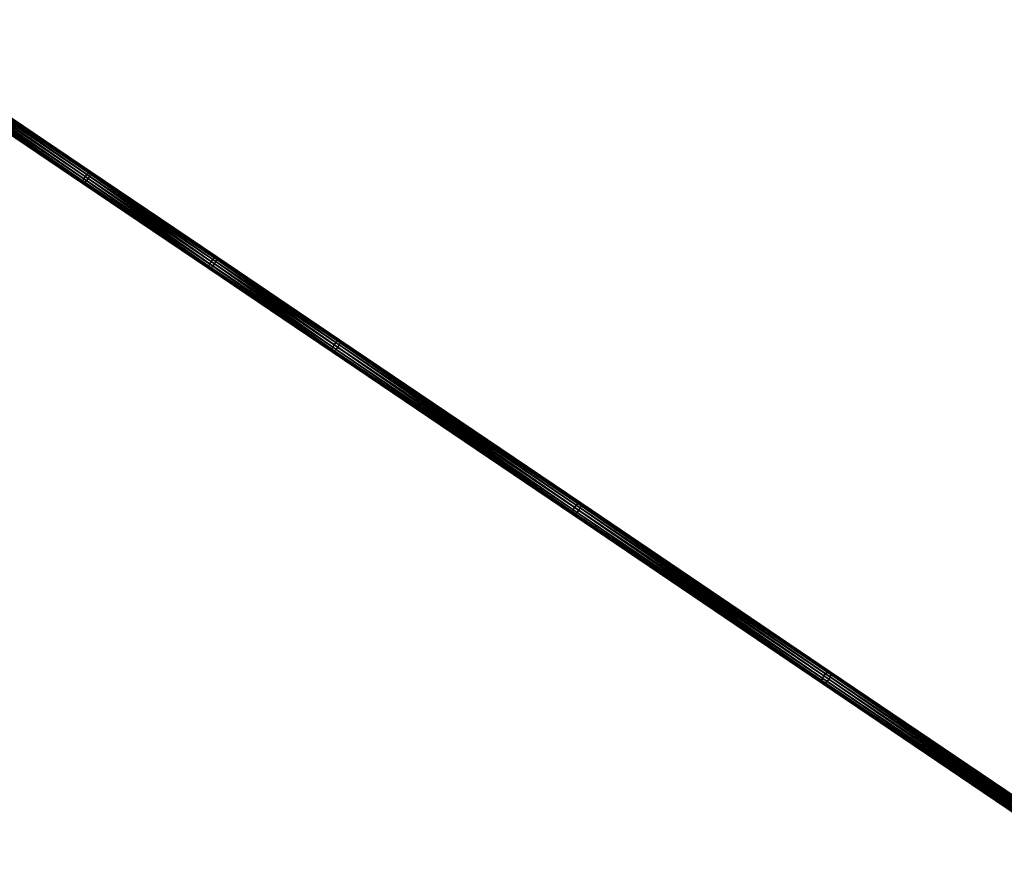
# Model space of a CAD drawing. Header units: millimetres. Extents: x 64 to 3333, y 103 to 3347.
# Tile 176 of 256: x 2429 to 2778, y 1041 to 1343. Entities that reach past the tile are written whole.
import ezdxf

# ---------------------------------------------------------------- set-up
doc = ezdxf.new("R2010")
doc.units = ezdxf.units.MM
doc.header["$LTSCALE"] = 25.4
doc.layers.get('0').update_dxf_attribs({"true_color": 0xff5454})

# ---------------------------------------------------------------- blocks, each defined once
blk = doc.blocks.new('SPIDER-6785-9743.STL')
at = {"color": 0}
mesh = blk.add_polyface(dxfattribs=at)
corners = [(2451.62, 1286.52, 1111.77), (2372.56, 1341.16, 1090.91), (2372.05, 1340.35, 1090.72), (2452.11, 1287.34, 1111.95)]
mesh.append_faces([[corners[k] for k in face] for face in [(0, 1, 2), (1, 0, 3)]], dxfattribs={"vtx0": -1, "color": 0})
mesh = blk.add_polyface(dxfattribs=at)
corners = [(2452.11, 1287.34, 1111.95), (2373.12, 1341.93, 1090.72), (2372.56, 1341.16, 1090.91), (2452.69, 1288.11, 1111.77)]
mesh.append_faces([[corners[k] for k in face] for face in [(0, 1, 2), (1, 0, 3)]], dxfattribs={"vtx0": -1, "color": 0})
mesh = blk.add_polyface(dxfattribs=at)
corners = [(2373.3, 1340.66, 1085.99), (2452.57, 1285.88, 1107.29), (2372.73, 1339.89, 1086.17), (2453.14, 1286.65, 1107.11)]
mesh.append_faces([[corners[k] for k in face] for face in [(0, 1, 2), (1, 0, 3)]], dxfattribs={"vtx0": -1, "color": 0})
mesh = blk.add_polyface(dxfattribs=at)
corners = [(2452.69, 1288.11, 1111.77), (2373.66, 1342.55, 1090.19), (2373.12, 1341.93, 1090.72), (2453.26, 1288.7, 1111.24)]
mesh.append_faces([[corners[k] for k in face] for face in [(0, 1, 2), (1, 0, 3)]], dxfattribs={"vtx0": -1, "color": 0})
mesh = blk.add_polyface(dxfattribs=at)
corners = [(2373.8, 1341.47, 1086.17), (2453.14, 1286.65, 1107.11), (2373.3, 1340.66, 1085.99), (2453.64, 1287.46, 1107.29)]
mesh.append_faces([[corners[k] for k in face] for face in [(0, 1, 2), (1, 0, 3)]], dxfattribs={"vtx0": -1, "color": 0})
mesh = blk.add_polyface(dxfattribs=at)
corners = [(2373.66, 1342.55, 1090.19), (2453.73, 1289.04, 1110.46), (2374.08, 1342.92, 1089.39), (2453.26, 1288.7, 1111.24)]
mesh.append_faces([[corners[k] for k in face] for face in [(0, 1, 2), (1, 0, 3)]], dxfattribs={"vtx0": -1, "color": 0})
mesh = blk.add_polyface(dxfattribs=at)
corners = [(2374.18, 1342.2, 1086.71), (2453.64, 1287.46, 1107.29), (2373.8, 1341.47, 1086.17), (2453.98, 1288.21, 1107.82)]
mesh.append_faces([[corners[k] for k in face] for face in [(0, 1, 2), (1, 0, 3)]], dxfattribs={"vtx0": -1, "color": 0})
mesh = blk.add_polyface(dxfattribs=at)
corners = [(2374.08, 1342.92, 1089.39), (2454.03, 1289.06, 1109.53), (2374.33, 1342.98, 1088.45), (2453.73, 1289.04, 1110.46)]
mesh.append_faces([[corners[k] for k in face] for face in [(0, 1, 2), (1, 0, 3)]], dxfattribs={"vtx0": -1, "color": 0})
mesh = blk.add_polyface(dxfattribs=at)
corners = [(2374.36, 1342.73, 1087.51), (2453.98, 1288.21, 1107.82), (2374.18, 1342.2, 1086.71), (2454.12, 1288.77, 1108.61)]
mesh.append_faces([[corners[k] for k in face] for face in [(0, 1, 2), (1, 0, 3)]], dxfattribs={"vtx0": -1, "color": 0})
mesh = blk.add_polyface(dxfattribs=at)
corners = [(2374.33, 1342.98, 1088.45), (2454.12, 1288.77, 1108.61), (2374.36, 1342.73, 1087.51), (2454.03, 1289.06, 1109.53)]
mesh.append_faces([[corners[k] for k in face] for face in [(0, 1, 2), (1, 0, 3)]], dxfattribs={"vtx0": -1, "color": 0})
mesh = blk.add_polyface(dxfattribs=at)
corners = [(2451.14, 1285.21, 1110.46), (2371.67, 1339.62, 1090.19), (2371.49, 1339.09, 1089.39), (2451.27, 1285.78, 1111.24)]
mesh.append_faces([[corners[k] for k in face] for face in [(0, 1, 2), (1, 0, 3)]], dxfattribs={"vtx0": -1, "color": 0})
mesh = blk.add_polyface(dxfattribs=at)
corners = [(2451.23, 1284.92, 1109.53), (2371.49, 1339.09, 1089.39), (2371.53, 1338.84, 1088.45), (2451.14, 1285.21, 1110.46)]
mesh.append_faces([[corners[k] for k in face] for face in [(0, 1, 2), (1, 0, 3)]], dxfattribs={"vtx0": -1, "color": 0})
mesh = blk.add_polyface(dxfattribs=at)
corners = [(2451.53, 1284.95, 1108.61), (2371.53, 1338.84, 1088.45), (2371.77, 1338.9, 1087.51), (2451.23, 1284.92, 1109.53)]
mesh.append_faces([[corners[k] for k in face] for face in [(0, 1, 2), (1, 0, 3)]], dxfattribs={"vtx0": -1, "color": 0})
mesh = blk.add_polyface(dxfattribs=at)
corners = [(2451.27, 1285.78, 1111.24), (2372.05, 1340.35, 1090.72), (2371.67, 1339.62, 1090.19), (2451.62, 1286.52, 1111.77)]
mesh.append_faces([[corners[k] for k in face] for face in [(0, 1, 2), (1, 0, 3)]], dxfattribs={"vtx0": -1, "color": 0})
mesh = blk.add_polyface(dxfattribs=at)
corners = [(2452, 1285.28, 1107.82), (2371.77, 1338.9, 1087.51), (2372.2, 1339.27, 1086.71), (2451.53, 1284.95, 1108.61)]
mesh.append_faces([[corners[k] for k in face] for face in [(0, 1, 2), (1, 0, 3)]], dxfattribs={"vtx0": -1, "color": 0})
mesh = blk.add_polyface(dxfattribs=at)
corners = [(2372.73, 1339.89, 1086.17), (2452, 1285.28, 1107.82), (2372.2, 1339.27, 1086.71), (2452.57, 1285.88, 1107.29)]
mesh.append_faces([[corners[k] for k in face] for face in [(0, 1, 2), (1, 0, 3)]], dxfattribs={"vtx0": -1, "color": 0})
mesh = blk.add_polyface(dxfattribs=at)
corners = [(2497.33, 1257.91, 1126.69), (2453.26, 1288.7, 1111.24), (2452.69, 1288.11, 1111.77), (2497.92, 1258.49, 1126.17)]
mesh.append_faces([[corners[k] for k in face] for face in [(0, 1, 2), (1, 0, 3)]], dxfattribs={"vtx0": -1, "color": 0})
mesh = blk.add_polyface(dxfattribs=at)
corners = [(2453.26, 1288.7, 1111.24), (2498.41, 1258.81, 1125.39), (2453.73, 1289.04, 1110.46), (2497.92, 1258.49, 1126.17)]
mesh.append_faces([[corners[k] for k in face] for face in [(0, 1, 2), (1, 0, 3)]], dxfattribs={"vtx0": -1, "color": 0})
mesh = blk.add_polyface(dxfattribs=at)
corners = [(2453.98, 1288.21, 1107.82), (2498.42, 1257.17, 1122.26), (2453.64, 1287.46, 1107.29), (2498.75, 1257.93, 1122.78)]
mesh.append_faces([[corners[k] for k in face] for face in [(0, 1, 2), (1, 0, 3)]], dxfattribs={"vtx0": -1, "color": 0})
mesh = blk.add_polyface(dxfattribs=at)
corners = [(2453.73, 1289.04, 1110.46), (2498.74, 1258.82, 1124.47), (2454.03, 1289.06, 1109.53), (2498.41, 1258.81, 1125.39)]
mesh.append_faces([[corners[k] for k in face] for face in [(0, 1, 2), (1, 0, 3)]], dxfattribs={"vtx0": -1, "color": 0})
mesh = blk.add_polyface(dxfattribs=at)
corners = [(2454.12, 1288.77, 1108.61), (2498.75, 1257.93, 1122.78), (2453.98, 1288.21, 1107.82), (2498.86, 1258.51, 1123.56)]
mesh.append_faces([[corners[k] for k in face] for face in [(0, 1, 2), (1, 0, 3)]], dxfattribs={"vtx0": -1, "color": 0})
mesh = blk.add_polyface(dxfattribs=at)
corners = [(2454.03, 1289.06, 1109.53), (2498.86, 1258.51, 1123.56), (2454.12, 1288.77, 1108.61), (2498.74, 1258.82, 1124.47)]
mesh.append_faces([[corners[k] for k in face] for face in [(0, 1, 2), (1, 0, 3)]], dxfattribs={"vtx0": -1, "color": 0})
mesh = blk.add_polyface(dxfattribs=at)
corners = [(2495.82, 1254.99, 1125.39), (2451.27, 1285.78, 1111.24), (2451.14, 1285.21, 1110.46), (2495.94, 1255.56, 1126.17)]
mesh.append_faces([[corners[k] for k in face] for face in [(0, 1, 2), (1, 0, 3)]], dxfattribs={"vtx0": -1, "color": 0})
mesh = blk.add_polyface(dxfattribs=at)
corners = [(2495.94, 1254.68, 1124.47), (2451.14, 1285.21, 1110.46), (2451.23, 1284.92, 1109.53), (2495.82, 1254.99, 1125.39)]
mesh.append_faces([[corners[k] for k in face] for face in [(0, 1, 2), (1, 0, 3)]], dxfattribs={"vtx0": -1, "color": 0})
mesh = blk.add_polyface(dxfattribs=at)
corners = [(2496.27, 1254.68, 1123.56), (2451.23, 1284.92, 1109.53), (2451.53, 1284.95, 1108.61), (2495.94, 1254.68, 1124.47)]
mesh.append_faces([[corners[k] for k in face] for face in [(0, 1, 2), (1, 0, 3)]], dxfattribs={"vtx0": -1, "color": 0})
mesh = blk.add_polyface(dxfattribs=at)
corners = [(2495.94, 1255.56, 1126.17), (2451.62, 1286.52, 1111.77), (2451.27, 1285.78, 1111.24), (2496.26, 1256.32, 1126.69)]
mesh.append_faces([[corners[k] for k in face] for face in [(0, 1, 2), (1, 0, 3)]], dxfattribs={"vtx0": -1, "color": 0})
mesh = blk.add_polyface(dxfattribs=at)
corners = [(2496.77, 1255, 1122.78), (2451.53, 1284.95, 1108.61), (2452, 1285.28, 1107.82), (2496.27, 1254.68, 1123.56)]
mesh.append_faces([[corners[k] for k in face] for face in [(0, 1, 2), (1, 0, 3)]], dxfattribs={"vtx0": -1, "color": 0})
mesh = blk.add_polyface(dxfattribs=at)
corners = [(2496.26, 1256.32, 1126.69), (2452.11, 1287.34, 1111.95), (2451.62, 1286.52, 1111.77), (2496.75, 1257.15, 1126.87)]
mesh.append_faces([[corners[k] for k in face] for face in [(0, 1, 2), (1, 0, 3)]], dxfattribs={"vtx0": -1, "color": 0})
mesh = blk.add_polyface(dxfattribs=at)
corners = [(2452.57, 1285.88, 1107.29), (2496.77, 1255, 1122.78), (2452, 1285.28, 1107.82), (2497.35, 1255.59, 1122.26)]
mesh.append_faces([[corners[k] for k in face] for face in [(0, 1, 2), (1, 0, 3)]], dxfattribs={"vtx0": -1, "color": 0})
mesh = blk.add_polyface(dxfattribs=at)
corners = [(2496.75, 1257.15, 1126.87), (2452.69, 1288.11, 1111.77), (2452.11, 1287.34, 1111.95), (2497.33, 1257.91, 1126.69)]
mesh.append_faces([[corners[k] for k in face] for face in [(0, 1, 2), (1, 0, 3)]], dxfattribs={"vtx0": -1, "color": 0})
mesh = blk.add_polyface(dxfattribs=at)
corners = [(2453.14, 1286.65, 1107.11), (2497.35, 1255.59, 1122.26), (2452.57, 1285.88, 1107.29), (2497.93, 1256.35, 1122.08)]
mesh.append_faces([[corners[k] for k in face] for face in [(0, 1, 2), (1, 0, 3)]], dxfattribs={"vtx0": -1, "color": 0})
mesh = blk.add_polyface(dxfattribs=at)
corners = [(2453.64, 1287.46, 1107.29), (2497.93, 1256.35, 1122.08), (2453.14, 1286.65, 1107.11), (2498.42, 1257.17, 1122.26)]
mesh.append_faces([[corners[k] for k in face] for face in [(0, 1, 2), (1, 0, 3)]], dxfattribs={"vtx0": -1, "color": 0})
mesh = blk.add_polyface(dxfattribs=at)
corners = [(2539.85, 1226.84, 1143.32), (2496.75, 1257.15, 1126.87), (2496.26, 1256.32, 1126.69), (2540.34, 1227.66, 1143.5)]
mesh.append_faces([[corners[k] for k in face] for face in [(0, 1, 2), (1, 0, 3)]], dxfattribs={"vtx0": -1, "color": 0})
mesh = blk.add_polyface(dxfattribs=at)
corners = [(2540.34, 1227.66, 1143.5), (2497.33, 1257.91, 1126.69), (2496.75, 1257.15, 1126.87), (2540.92, 1228.42, 1143.32)]
mesh.append_faces([[corners[k] for k in face] for face in [(0, 1, 2), (1, 0, 3)]], dxfattribs={"vtx0": -1, "color": 0})
mesh = blk.add_polyface(dxfattribs=at)
corners = [(2540.92, 1228.42, 1143.32), (2497.92, 1258.49, 1126.17), (2497.33, 1257.91, 1126.69), (2541.52, 1229, 1142.81)]
mesh.append_faces([[corners[k] for k in face] for face in [(0, 1, 2), (1, 0, 3)]], dxfattribs={"vtx0": -1, "color": 0})
mesh = blk.add_polyface(dxfattribs=at)
corners = [(2497.92, 1258.49, 1126.17), (2542.04, 1229.3, 1142.04), (2498.41, 1258.81, 1125.39), (2541.52, 1229, 1142.81)]
mesh.append_faces([[corners[k] for k in face] for face in [(0, 1, 2), (1, 0, 3)]], dxfattribs={"vtx0": -1, "color": 0})
mesh = blk.add_polyface(dxfattribs=at)
corners = [(2498.42, 1257.17, 1122.26), (2541.65, 1226.77, 1138.76), (2497.93, 1256.35, 1122.08), (2542.14, 1227.6, 1138.94)]
mesh.append_faces([[corners[k] for k in face] for face in [(0, 1, 2), (1, 0, 3)]], dxfattribs={"vtx0": -1, "color": 0})
mesh = blk.add_polyface(dxfattribs=at)
corners = [(2498.41, 1258.81, 1125.39), (2542.39, 1229.29, 1141.13), (2498.74, 1258.82, 1124.47), (2542.04, 1229.3, 1142.04)]
mesh.append_faces([[corners[k] for k in face] for face in [(0, 1, 2), (1, 0, 3)]], dxfattribs={"vtx0": -1, "color": 0})
mesh = blk.add_polyface(dxfattribs=at)
corners = [(2498.75, 1257.93, 1122.78), (2542.14, 1227.6, 1138.94), (2498.42, 1257.17, 1122.26), (2542.45, 1228.37, 1139.45)]
mesh.append_faces([[corners[k] for k in face] for face in [(0, 1, 2), (1, 0, 3)]], dxfattribs={"vtx0": -1, "color": 0})
mesh = blk.add_polyface(dxfattribs=at)
corners = [(2498.74, 1258.82, 1124.47), (2542.54, 1228.96, 1140.22), (2498.86, 1258.51, 1123.56), (2542.39, 1229.29, 1141.13)]
mesh.append_faces([[corners[k] for k in face] for face in [(0, 1, 2), (1, 0, 3)]], dxfattribs={"vtx0": -1, "color": 0})
mesh = blk.add_polyface(dxfattribs=at)
corners = [(2498.75, 1257.93, 1122.78), (2542.54, 1228.96, 1140.22), (2542.45, 1228.37, 1139.45), (2498.86, 1258.51, 1123.56)]
mesh.append_faces([[corners[k] for k in face] for face in [(0, 1, 2), (1, 0, 3)]], dxfattribs={"vtx0": -1, "color": 0})
mesh = blk.add_polyface(dxfattribs=at)
corners = [(2539.54, 1226.07, 1142.81), (2495.82, 1254.99, 1125.39), (2539.45, 1225.48, 1142.04), (2495.94, 1255.56, 1126.17)]
mesh.append_faces([[corners[k] for k in face] for face in [(0, 1, 2), (1, 0, 3)]], dxfattribs={"vtx0": -1, "color": 0})
mesh = blk.add_polyface(dxfattribs=at)
corners = [(2539.59, 1225.15, 1141.13), (2495.82, 1254.99, 1125.39), (2495.94, 1254.68, 1124.47), (2539.45, 1225.48, 1142.04)]
mesh.append_faces([[corners[k] for k in face] for face in [(0, 1, 2), (1, 0, 3)]], dxfattribs={"vtx0": -1, "color": 0})
mesh = blk.add_polyface(dxfattribs=at)
corners = [(2539.54, 1226.07, 1142.81), (2496.26, 1256.32, 1126.69), (2495.94, 1255.56, 1126.17), (2539.85, 1226.84, 1143.32)]
mesh.append_faces([[corners[k] for k in face] for face in [(0, 1, 2), (1, 0, 3)]], dxfattribs={"vtx0": -1, "color": 0})
mesh = blk.add_polyface(dxfattribs=at)
corners = [(2539.95, 1225.14, 1140.22), (2495.94, 1254.68, 1124.47), (2496.27, 1254.68, 1123.56), (2539.59, 1225.15, 1141.13)]
mesh.append_faces([[corners[k] for k in face] for face in [(0, 1, 2), (1, 0, 3)]], dxfattribs={"vtx0": -1, "color": 0})
mesh = blk.add_polyface(dxfattribs=at)
corners = [(2540.47, 1225.44, 1139.45), (2496.27, 1254.68, 1123.56), (2496.77, 1255, 1122.78), (2539.95, 1225.14, 1140.22)]
mesh.append_faces([[corners[k] for k in face] for face in [(0, 1, 2), (1, 0, 3)]], dxfattribs={"vtx0": -1, "color": 0})
mesh = blk.add_polyface(dxfattribs=at)
corners = [(2497.35, 1255.59, 1122.26), (2540.47, 1225.44, 1139.45), (2496.77, 1255, 1122.78), (2541.06, 1226.02, 1138.94)]
mesh.append_faces([[corners[k] for k in face] for face in [(0, 1, 2), (1, 0, 3)]], dxfattribs={"vtx0": -1, "color": 0})
mesh = blk.add_polyface(dxfattribs=at)
corners = [(2497.93, 1256.35, 1122.08), (2541.06, 1226.02, 1138.94), (2497.35, 1255.59, 1122.26), (2541.65, 1226.77, 1138.76)]
mesh.append_faces([[corners[k] for k in face] for face in [(0, 1, 2), (1, 0, 3)]], dxfattribs={"vtx0": -1, "color": 0})
mesh = blk.add_polyface(dxfattribs=at)
corners = [(2626.18, 1170.75, 1181.41), (2541.52, 1229, 1142.81), (2540.92, 1228.42, 1143.32), (2626.81, 1171.3, 1180.9)]
mesh.append_faces([[corners[k] for k in face] for face in [(0, 1, 2), (1, 0, 3)]], dxfattribs={"vtx0": -1, "color": 0})
mesh = blk.add_polyface(dxfattribs=at)
corners = [(2541.52, 1229, 1142.81), (2627.36, 1171.58, 1180.15), (2542.04, 1229.3, 1142.04), (2626.81, 1171.3, 1180.9)]
mesh.append_faces([[corners[k] for k in face] for face in [(0, 1, 2), (1, 0, 3)]], dxfattribs={"vtx0": -1, "color": 0})
mesh = blk.add_polyface(dxfattribs=at)
corners = [(2542.04, 1229.3, 1142.04), (2627.76, 1171.54, 1179.26), (2542.39, 1229.29, 1141.13), (2627.36, 1171.58, 1180.15)]
mesh.append_faces([[corners[k] for k in face] for face in [(0, 1, 2), (1, 0, 3)]], dxfattribs={"vtx0": -1, "color": 0})
mesh = blk.add_polyface(dxfattribs=at)
corners = [(2542.39, 1229.29, 1141.13), (2627.95, 1171.18, 1178.38), (2542.54, 1228.96, 1140.22), (2627.76, 1171.54, 1179.26)]
mesh.append_faces([[corners[k] for k in face] for face in [(0, 1, 2), (1, 0, 3)]], dxfattribs={"vtx0": -1, "color": 0})
mesh = blk.add_polyface(dxfattribs=at)
corners = [(2542.45, 1228.37, 1139.45), (2627.95, 1171.18, 1178.38), (2627.9, 1170.56, 1177.62), (2542.54, 1228.96, 1140.22)]
mesh.append_faces([[corners[k] for k in face] for face in [(0, 1, 2), (1, 0, 3)]], dxfattribs={"vtx0": -1, "color": 0})
mesh = blk.add_polyface(dxfattribs=at)
corners = [(2624.83, 1168.38, 1180.9), (2539.45, 1225.48, 1142.04), (2624.77, 1167.76, 1180.15), (2539.54, 1226.07, 1142.81)]
mesh.append_faces([[corners[k] for k in face] for face in [(0, 1, 2), (1, 0, 3)]], dxfattribs={"vtx0": -1, "color": 0})
mesh = blk.add_polyface(dxfattribs=at)
corners = [(2624.96, 1167.4, 1179.26), (2539.45, 1225.48, 1142.04), (2539.59, 1225.15, 1141.13), (2624.77, 1167.76, 1180.15)]
mesh.append_faces([[corners[k] for k in face] for face in [(0, 1, 2), (1, 0, 3)]], dxfattribs={"vtx0": -1, "color": 0})
mesh = blk.add_polyface(dxfattribs=at)
corners = [(2624.83, 1168.38, 1180.9), (2539.85, 1226.84, 1143.32), (2539.54, 1226.07, 1142.81), (2625.11, 1169.16, 1181.41)]
mesh.append_faces([[corners[k] for k in face] for face in [(0, 1, 2), (1, 0, 3)]], dxfattribs={"vtx0": -1, "color": 0})
mesh = blk.add_polyface(dxfattribs=at)
corners = [(2625.11, 1169.16, 1181.41), (2540.34, 1227.66, 1143.5), (2539.85, 1226.84, 1143.32), (2625.59, 1169.99, 1181.58)]
mesh.append_faces([[corners[k] for k in face] for face in [(0, 1, 2), (1, 0, 3)]], dxfattribs={"vtx0": -1, "color": 0})
mesh = blk.add_polyface(dxfattribs=at)
corners = [(2625.92, 1167.63, 1177.62), (2539.95, 1225.14, 1140.22), (2540.47, 1225.44, 1139.45), (2625.37, 1167.36, 1178.38)]
mesh.append_faces([[corners[k] for k in face] for face in [(0, 1, 2), (1, 0, 3)]], dxfattribs={"vtx0": -1, "color": 0})
mesh = blk.add_polyface(dxfattribs=at)
corners = [(2625.59, 1169.99, 1181.58), (2540.92, 1228.42, 1143.32), (2540.34, 1227.66, 1143.5), (2626.18, 1170.75, 1181.41)]
mesh.append_faces([[corners[k] for k in face] for face in [(0, 1, 2), (1, 0, 3)]], dxfattribs={"vtx0": -1, "color": 0})
mesh = blk.add_polyface(dxfattribs=at)
corners = [(2541.06, 1226.02, 1138.94), (2625.92, 1167.63, 1177.62), (2540.47, 1225.44, 1139.45), (2626.54, 1168.19, 1177.12)]
mesh.append_faces([[corners[k] for k in face] for face in [(0, 1, 2), (1, 0, 3)]], dxfattribs={"vtx0": -1, "color": 0})
mesh = blk.add_polyface(dxfattribs=at)
corners = [(2541.65, 1226.77, 1138.76), (2626.54, 1168.19, 1177.12), (2541.06, 1226.02, 1138.94), (2627.14, 1168.94, 1176.95)]
mesh.append_faces([[corners[k] for k in face] for face in [(0, 1, 2), (1, 0, 3)]], dxfattribs={"vtx0": -1, "color": 0})
mesh = blk.add_polyface(dxfattribs=at)
corners = [(2542.14, 1227.6, 1138.94), (2627.14, 1168.94, 1176.95), (2541.65, 1226.77, 1138.76), (2627.62, 1169.78, 1177.12)]
mesh.append_faces([[corners[k] for k in face] for face in [(0, 1, 2), (1, 0, 3)]], dxfattribs={"vtx0": -1, "color": 0})
mesh = blk.add_polyface(dxfattribs=at)
corners = [(2542.45, 1228.37, 1139.45), (2627.62, 1169.78, 1177.12), (2542.14, 1227.6, 1138.94), (2627.9, 1170.56, 1177.62)]
mesh.append_faces([[corners[k] for k in face] for face in [(0, 1, 2), (1, 0, 3)]], dxfattribs={"vtx0": -1, "color": 0})
mesh = blk.add_polyface(dxfattribs=at)
corners = [(2625.37, 1167.36, 1178.38), (2539.59, 1225.15, 1141.13), (2539.95, 1225.14, 1140.22), (2624.96, 1167.4, 1179.26)]
mesh.append_faces([[corners[k] for k in face] for face in [(0, 1, 2), (1, 0, 3)]], dxfattribs={"vtx0": -1, "color": 0})
mesh = blk.add_polyface(dxfattribs=at)
corners = [(2713.53, 1109.35, 1227.8), (2625.59, 1169.99, 1181.58), (2625.11, 1169.16, 1181.41), (2714, 1110.19, 1227.97)]
mesh.append_faces([[corners[k] for k in face] for face in [(0, 1, 2), (1, 0, 3)]], dxfattribs={"vtx0": -1, "color": 0})
mesh = blk.add_polyface(dxfattribs=at)
corners = [(2714, 1110.19, 1227.97), (2626.18, 1170.75, 1181.41), (2625.59, 1169.99, 1181.58), (2714.6, 1110.94, 1227.8)]
mesh.append_faces([[corners[k] for k in face] for face in [(0, 1, 2), (1, 0, 3)]], dxfattribs={"vtx0": -1, "color": 0})
mesh = blk.add_polyface(dxfattribs=at)
corners = [(2714.6, 1110.94, 1227.8), (2626.81, 1171.3, 1180.9), (2626.18, 1170.75, 1181.41), (2715.24, 1111.48, 1227.31)]
mesh.append_faces([[corners[k] for k in face] for face in [(0, 1, 2), (1, 0, 3)]], dxfattribs={"vtx0": -1, "color": 0})
mesh = blk.add_polyface(dxfattribs=at)
corners = [(2626.81, 1171.3, 1180.9), (2715.83, 1111.74, 1226.57), (2627.36, 1171.58, 1180.15), (2715.24, 1111.48, 1227.31)]
mesh.append_faces([[corners[k] for k in face] for face in [(0, 1, 2), (1, 0, 3)]], dxfattribs={"vtx0": -1, "color": 0})
mesh = blk.add_polyface(dxfattribs=at)
corners = [(2627.62, 1169.78, 1177.12), (2715.74, 1109.01, 1223.43), (2627.14, 1168.94, 1176.95), (2716.21, 1109.85, 1223.61)]
mesh.append_faces([[corners[k] for k in face] for face in [(0, 1, 2), (1, 0, 3)]], dxfattribs={"vtx0": -1, "color": 0})
mesh = blk.add_polyface(dxfattribs=at)
corners = [(2627.36, 1171.58, 1180.15), (2716.27, 1111.67, 1225.7), (2627.76, 1171.54, 1179.26), (2715.83, 1111.74, 1226.57)]
mesh.append_faces([[corners[k] for k in face] for face in [(0, 1, 2), (1, 0, 3)]], dxfattribs={"vtx0": -1, "color": 0})
mesh = blk.add_polyface(dxfattribs=at)
corners = [(2627.9, 1170.56, 1177.62), (2716.21, 1109.85, 1223.61), (2627.62, 1169.78, 1177.12), (2716.47, 1110.65, 1224.1)]
mesh.append_faces([[corners[k] for k in face] for face in [(0, 1, 2), (1, 0, 3)]], dxfattribs={"vtx0": -1, "color": 0})
mesh = blk.add_polyface(dxfattribs=at)
corners = [(2627.76, 1171.54, 1179.26), (2716.5, 1111.29, 1224.83), (2627.95, 1171.18, 1178.38), (2716.27, 1111.67, 1225.7)]
mesh.append_faces([[corners[k] for k in face] for face in [(0, 1, 2), (1, 0, 3)]], dxfattribs={"vtx0": -1, "color": 0})
mesh = blk.add_polyface(dxfattribs=at)
corners = [(2627.9, 1170.56, 1177.62), (2716.5, 1111.29, 1224.83), (2716.47, 1110.65, 1224.1), (2627.95, 1171.18, 1178.38)]
mesh.append_faces([[corners[k] for k in face] for face in [(0, 1, 2), (1, 0, 3)]], dxfattribs={"vtx0": -1, "color": 0})
mesh = blk.add_polyface(dxfattribs=at)
corners = [(2713.26, 1108.55, 1227.31), (2624.77, 1167.76, 1180.15), (2713.24, 1107.91, 1226.57), (2624.83, 1168.38, 1180.9)]
mesh.append_faces([[corners[k] for k in face] for face in [(0, 1, 2), (1, 0, 3)]], dxfattribs={"vtx0": -1, "color": 0})
mesh = blk.add_polyface(dxfattribs=at)
corners = [(2713.47, 1107.53, 1225.7), (2624.77, 1167.76, 1180.15), (2624.96, 1167.4, 1179.26), (2713.24, 1107.91, 1226.57)]
mesh.append_faces([[corners[k] for k in face] for face in [(0, 1, 2), (1, 0, 3)]], dxfattribs={"vtx0": -1, "color": 0})
mesh = blk.add_polyface(dxfattribs=at)
corners = [(2713.26, 1108.55, 1227.31), (2625.11, 1169.16, 1181.41), (2624.83, 1168.38, 1180.9), (2713.53, 1109.35, 1227.8)]
mesh.append_faces([[corners[k] for k in face] for face in [(0, 1, 2), (1, 0, 3)]], dxfattribs={"vtx0": -1, "color": 0})
mesh = blk.add_polyface(dxfattribs=at)
corners = [(2713.91, 1107.46, 1224.83), (2624.96, 1167.4, 1179.26), (2625.37, 1167.36, 1178.38), (2713.47, 1107.53, 1225.7)]
mesh.append_faces([[corners[k] for k in face] for face in [(0, 1, 2), (1, 0, 3)]], dxfattribs={"vtx0": -1, "color": 0})
mesh = blk.add_polyface(dxfattribs=at)
corners = [(2714.49, 1107.72, 1224.1), (2625.37, 1167.36, 1178.38), (2625.92, 1167.63, 1177.62), (2713.91, 1107.46, 1224.83)]
mesh.append_faces([[corners[k] for k in face] for face in [(0, 1, 2), (1, 0, 3)]], dxfattribs={"vtx0": -1, "color": 0})
mesh = blk.add_polyface(dxfattribs=at)
corners = [(2626.54, 1168.19, 1177.12), (2714.49, 1107.72, 1224.1), (2625.92, 1167.63, 1177.62), (2715.14, 1108.26, 1223.61)]
mesh.append_faces([[corners[k] for k in face] for face in [(0, 1, 2), (1, 0, 3)]], dxfattribs={"vtx0": -1, "color": 0})
mesh = blk.add_polyface(dxfattribs=at)
corners = [(2627.14, 1168.94, 1176.95), (2715.14, 1108.26, 1223.61), (2626.54, 1168.19, 1177.12), (2715.74, 1109.01, 1223.43)]
mesh.append_faces([[corners[k] for k in face] for face in [(0, 1, 2), (1, 0, 3)]], dxfattribs={"vtx0": -1, "color": 0})
mesh = blk.add_polyface(dxfattribs=at)
corners = [(2811.36, 1043.17, 1285.18), (2714, 1110.19, 1227.97), (2713.53, 1109.35, 1227.8), (2811.83, 1044.01, 1285.35)]
mesh.append_faces([[corners[k] for k in face] for face in [(0, 1, 2), (1, 0, 3)]], dxfattribs={"vtx0": -1, "color": 0})
mesh = blk.add_polyface(dxfattribs=at)
corners = [(2811.83, 1044.01, 1285.35), (2714.6, 1110.94, 1227.8), (2714, 1110.19, 1227.97), (2812.43, 1044.76, 1285.18)]
mesh.append_faces([[corners[k] for k in face] for face in [(0, 1, 2), (1, 0, 3)]], dxfattribs={"vtx0": -1, "color": 0})
mesh = blk.add_polyface(dxfattribs=at)
corners = [(2812.43, 1044.76, 1285.18), (2715.24, 1111.48, 1227.31), (2714.6, 1110.94, 1227.8), (2813.09, 1045.29, 1284.69)]
mesh.append_faces([[corners[k] for k in face] for face in [(0, 1, 2), (1, 0, 3)]], dxfattribs={"vtx0": -1, "color": 0})
mesh = blk.add_polyface(dxfattribs=at)
corners = [(2715.24, 1111.48, 1227.31), (2813.69, 1045.54, 1283.97), (2715.83, 1111.74, 1226.57), (2813.09, 1045.29, 1284.69)]
mesh.append_faces([[corners[k] for k in face] for face in [(0, 1, 2), (1, 0, 3)]], dxfattribs={"vtx0": -1, "color": 0})
mesh = blk.add_polyface(dxfattribs=at)
corners = [(2715.83, 1111.74, 1226.57), (2814.16, 1045.45, 1283.11), (2716.27, 1111.67, 1225.7), (2813.69, 1045.54, 1283.97)]
mesh.append_faces([[corners[k] for k in face] for face in [(0, 1, 2), (1, 0, 3)]], dxfattribs={"vtx0": -1, "color": 0})
mesh = blk.add_polyface(dxfattribs=at)
corners = [(2716.47, 1110.65, 1224.1), (2814.15, 1043.59, 1281.05), (2716.21, 1109.85, 1223.61), (2814.4, 1044.4, 1281.53)]
mesh.append_faces([[corners[k] for k in face] for face in [(0, 1, 2), (1, 0, 3)]], dxfattribs={"vtx0": -1, "color": 0})
mesh = blk.add_polyface(dxfattribs=at)
corners = [(2716.27, 1111.67, 1225.7), (2814.41, 1045.05, 1282.26), (2716.5, 1111.29, 1224.83), (2814.16, 1045.45, 1283.11)]
mesh.append_faces([[corners[k] for k in face] for face in [(0, 1, 2), (1, 0, 3)]], dxfattribs={"vtx0": -1, "color": 0})
mesh = blk.add_polyface(dxfattribs=at)
corners = [(2716.47, 1110.65, 1224.1), (2814.41, 1045.05, 1282.26), (2814.4, 1044.4, 1281.53), (2716.5, 1111.29, 1224.83)]
mesh.append_faces([[corners[k] for k in face] for face in [(0, 1, 2), (1, 0, 3)]], dxfattribs={"vtx0": -1, "color": 0})
mesh = blk.add_polyface(dxfattribs=at)
corners = [(2811.11, 1042.36, 1284.69), (2713.24, 1107.91, 1226.57), (2811.11, 1041.71, 1283.97), (2713.26, 1108.55, 1227.31)]
mesh.append_faces([[corners[k] for k in face] for face in [(0, 1, 2), (1, 0, 3)]], dxfattribs={"vtx0": -1, "color": 0})
mesh = blk.add_polyface(dxfattribs=at)
corners = [(2811.35, 1041.31, 1283.11), (2713.24, 1107.91, 1226.57), (2713.47, 1107.53, 1225.7), (2811.11, 1041.71, 1283.97)]
mesh.append_faces([[corners[k] for k in face] for face in [(0, 1, 2), (1, 0, 3)]], dxfattribs={"vtx0": -1, "color": 0})
mesh = blk.add_polyface(dxfattribs=at)
corners = [(2811.11, 1042.36, 1284.69), (2713.53, 1109.35, 1227.8), (2713.26, 1108.55, 1227.31), (2811.36, 1043.17, 1285.18)]
mesh.append_faces([[corners[k] for k in face] for face in [(0, 1, 2), (1, 0, 3)]], dxfattribs={"vtx0": -1, "color": 0})
mesh = blk.add_polyface(dxfattribs=at)
corners = [(2811.82, 1041.23, 1282.26), (2713.47, 1107.53, 1225.7), (2713.91, 1107.46, 1224.83), (2811.35, 1041.31, 1283.11)]
mesh.append_faces([[corners[k] for k in face] for face in [(0, 1, 2), (1, 0, 3)]], dxfattribs={"vtx0": -1, "color": 0})
mesh = blk.add_polyface(dxfattribs=at)
corners = [(2812.42, 1041.47, 1281.53), (2713.91, 1107.46, 1224.83), (2714.49, 1107.72, 1224.1), (2811.82, 1041.23, 1282.26)]
mesh.append_faces([[corners[k] for k in face] for face in [(0, 1, 2), (1, 0, 3)]], dxfattribs={"vtx0": -1, "color": 0})
mesh = blk.add_polyface(dxfattribs=at)
corners = [(2715.14, 1108.26, 1223.61), (2812.42, 1041.47, 1281.53), (2714.49, 1107.72, 1224.1), (2813.08, 1042.01, 1281.05)]
mesh.append_faces([[corners[k] for k in face] for face in [(0, 1, 2), (1, 0, 3)]], dxfattribs={"vtx0": -1, "color": 0})
mesh = blk.add_polyface(dxfattribs=at)
corners = [(2715.74, 1109.01, 1223.43), (2813.08, 1042.01, 1281.05), (2715.14, 1108.26, 1223.61), (2813.69, 1042.75, 1280.88)]
mesh.append_faces([[corners[k] for k in face] for face in [(0, 1, 2), (1, 0, 3)]], dxfattribs={"vtx0": -1, "color": 0})
mesh = blk.add_polyface(dxfattribs=at)
corners = [(2716.21, 1109.85, 1223.61), (2813.69, 1042.75, 1280.88), (2715.74, 1109.01, 1223.43), (2814.15, 1043.59, 1281.05)]
mesh.append_faces([[corners[k] for k in face] for face in [(0, 1, 2), (1, 0, 3)]], dxfattribs={"vtx0": -1, "color": 0})

msp = doc.modelspace()

# ---------------------------------------------------------------- block references
at = {"color": 250, "true_color": 0x262626}
msp.add_blockref('SPIDER-6785-9743.STL', (0, 0), dxfattribs=at)

doc.saveas('drawing.dxf')
